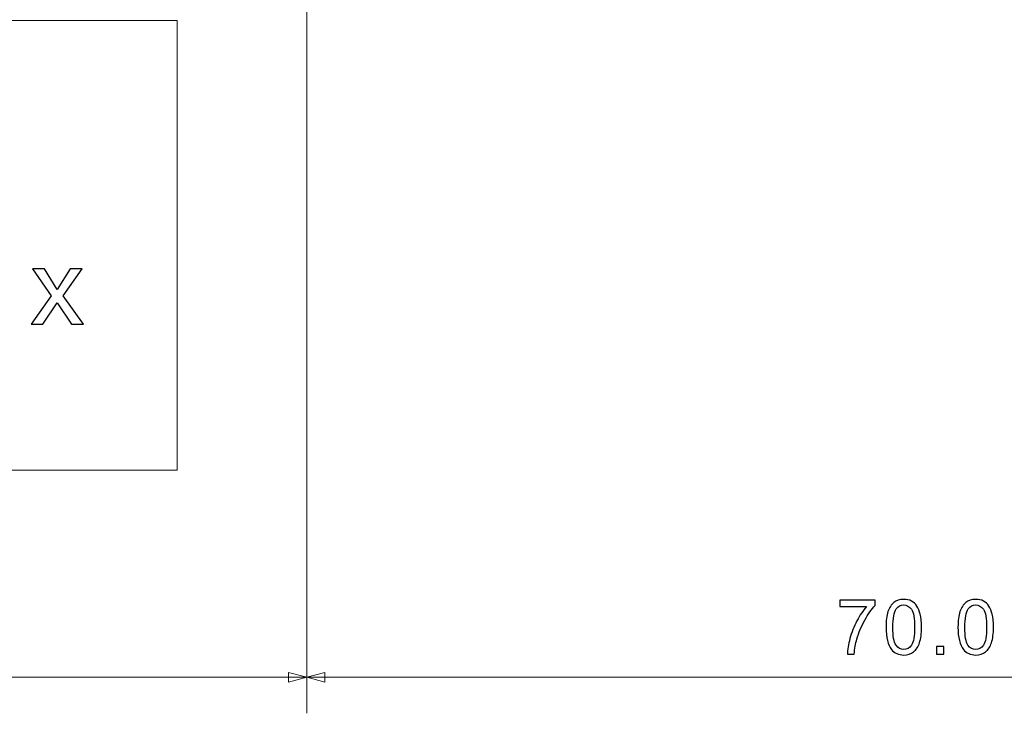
# Model space of a CAD drawing. Header units: millimetres. Extents: x -371 to 373, y -280 to 256.
# Tile 69 of 103: x -22 to 33, y -23 to 16. Entities that reach past the tile are written whole.
import ezdxf
from ezdxf.lldxf.tags import DXFTag

# ---------------------------------------------------------------- set-up
doc = ezdxf.new("R2010")
doc.units = ezdxf.units.MM
doc.header["$MEASUREMENT"] = 0
doc.layers.add('layer 1', color=7, linetype='Continuous')
tags = doc.linetypes.add('New Line128', pattern=[0.5, 0.2, -0.3]).pattern_tags.tags
tags[6:7] = [DXFTag(74, 4), DXFTag(75, 0), DXFTag(340, '0'), DXFTag(46, 1.0), DXFTag(50, 0.0), DXFTag(44, 0.0), DXFTag(45, 0.0)]
tags[4:5] = [DXFTag(74, 4), DXFTag(75, 0), DXFTag(340, '0'), DXFTag(46, 1.0), DXFTag(50, 0.0), DXFTag(44, 0.0), DXFTag(45, 0.0)]

msp = doc.modelspace()

# ---------------------------------------------------------------- linework, layer by layer
at = {"layer": 'layer 1', "color": 155, "lineweight": 9}
for points in [[(-5.7503, 152.1611), (-5.7503, 152.1611), (-5.7503, -22.9414), (-5.7503, -22.9414)], [(-5.7503, 21.905), (-5.7503, 21.905), (-5.7503, -22.9414), (-5.7503, -22.9414)], [(-5.7503, -20.9414), (-5.7503, -20.9414), (-191.7503, -20.9414), (-191.7503, -20.9414)], [(64.2497, -20.9414), (64.2497, -20.9414), (-5.7503, -20.9414), (-5.7503, -20.9414)]]:
    msp.add_open_spline(points, degree=3, dxfattribs=at)
at = {"layer": 'layer 1', "color": 250, "linetype": 'New Line128', "lineweight": 20}
msp.add_open_spline([(-12.9521, 15.5764), (-12.9521, 15.5764), (-80.4157, 15.5764), (-80.4157, 15.5764), (-80.4157, 15.5764), (-80.4157, 15.5764), (-80.4157, -9.4236), (-80.4157, -9.4236), (-80.4157, -9.4236), (-80.4157, -9.4236), (-12.9521, -9.4236), (-12.9521, -9.4236), (-12.9521, -9.4236), (-12.9521, -9.4236), (-12.9521, 15.5764), (-12.9521, 15.5764)], degree=3, knots=[0, 0, 0, 0, 0.2, 0.2, 0.2, 0.2, 0.4, 0.4, 0.4, 0.4, 0.6, 0.6, 0.6, 0.6, 1, 1, 1, 1], dxfattribs=at)
at = {"layer": 'layer 1', "color": 250}
msp.add_open_spline([(-18.1538, -1.3131), (-18.1538, -1.3131), (-18.8146, -1.3131), (-18.8146, -1.3131), (-18.8146, -1.3131), (-18.8146, -1.3131), (-19.6143, -0.1278), (-19.6143, -0.1278), (-19.6143, -0.1278), (-19.6143, -0.1278), (-20.4139, -1.3131), (-20.4139, -1.3131), (-20.4139, -1.3131), (-20.4139, -1.3131), (-21.0748, -1.3131), (-21.0748, -1.3131), (-21.0748, -1.3131), (-21.0748, -1.3131), (-19.9447, 0.2579), (-19.9447, 0.2579), (-19.9447, 0.2579), (-19.9447, 0.2579), (-20.9925, 1.7737), (-20.9925, 1.7737), (-20.9925, 1.7737), (-20.9925, 1.7737), (-20.3304, 1.7737), (-20.3304, 1.7737), (-20.3304, 1.7737), (-20.3304, 1.7737), (-19.6143, 0.6166), (-19.6143, 0.6166), (-19.6143, 0.6166), (-19.6143, 0.6166), (-18.8969, 1.7737), (-18.8969, 1.7737), (-18.8969, 1.7737), (-18.8969, 1.7737), (-18.2361, 1.7737), (-18.2361, 1.7737), (-18.2361, 1.7737), (-18.2361, 1.7737), (-19.2838, 0.2579), (-19.2838, 0.2579), (-19.2838, 0.2579), (-19.2838, 0.2579), (-18.1538, -1.3131), (-18.1538, -1.3131)], degree=3, knots=[0, 0, 0, 0, 0.0769231, 0.0769231, 0.0769231, 0.0769231, 0.1538462, 0.1538462, 0.1538462, 0.1538462, 0.2307692, 0.2307692, 0.2307692, 0.2307692, 0.3076923, 0.3076923, 0.3076923, 0.3076923, 0.3846154, 0.3846154, 0.3846154, 0.3846154, 0.4615385, 0.4615385, 0.4615385, 0.4615385, 0.5384615, 0.5384615, 0.5384615, 0.5384615, 0.6153846, 0.6153846, 0.6153846, 0.6153846, 0.6923077, 0.6923077, 0.6923077, 0.6923077, 0.7692308, 0.7692308, 0.7692308, 0.7692308, 0.8461538, 0.8461538, 0.8461538, 0.8461538, 1, 1, 1, 1], dxfattribs=at)
at = {"layer": 'layer 1', "color": 155}
for points, knots in [([(23.8829, -17.0128), (23.8829, -17.0128), (23.8829, -16.6572), (23.8829, -16.6572), (23.8829, -16.6572), (23.8829, -16.6572), (25.8429, -16.6572), (25.8429, -16.6572), (25.8429, -16.6572), (25.8429, -16.6572), (25.8429, -16.945), (25.8429, -16.945), (25.8429, -16.945), (25.6503, -17.1503), (25.4584, -17.4234), (25.2693, -17.7642), (25.2693, -17.7642), (25.0795, -18.1049), (24.9334, -18.4556), (24.8297, -18.8161), (24.8297, -18.8161), (24.7556, -19.0694), (24.7077, -19.3481), (24.6872, -19.6501), (24.6872, -19.6501), (24.6872, -19.6501), (24.3062, -19.6501), (24.3062, -19.6501), (24.3062, -19.6501), (24.3104, -19.4116), (24.357, -19.1231), (24.4466, -18.7851), (24.4466, -18.7851), (24.5362, -18.4464), (24.6639, -18.1205), (24.8311, -17.8065), (24.8311, -17.8065), (24.9983, -17.4925), (25.1761, -17.2279), (25.3645, -17.0128), (25.3645, -17.0128), (25.3645, -17.0128), (23.8829, -17.0128), (23.8829, -17.0128)], [0, 0, 0, 0, 0.0833333, 0.0833333, 0.0833333, 0.0833333, 0.1666667, 0.1666667, 0.1666667, 0.1666667, 0.25, 0.25, 0.25, 0.25, 0.3333333, 0.3333333, 0.3333333, 0.3333333, 0.4166667, 0.4166667, 0.4166667, 0.4166667, 0.5, 0.5, 0.5, 0.5, 0.5833333, 0.5833333, 0.5833333, 0.5833333, 0.6666667, 0.6666667, 0.6666667, 0.6666667, 0.75, 0.75, 0.75, 0.75, 0.8333333, 0.8333333, 0.8333333, 0.8333333, 1, 1, 1, 1]), ([(26.4513, -18.1543), (26.4513, -17.7966), (26.488, -17.5073), (26.5614, -17.2886), (26.5614, -17.2886), (26.6354, -17.0692), (26.7448, -16.9006), (26.8902, -16.7827), (26.8902, -16.7827), (27.0348, -16.6649), (27.2175, -16.6064), (27.4377, -16.6064), (27.4377, -16.6064), (27.5999, -16.6064), (27.7425, -16.6388), (27.8659, -16.7044), (27.8659, -16.7044), (27.9887, -16.77), (28.0903, -16.8646), (28.1693, -16.9881), (28.1693, -16.9881), (28.2483, -17.1108), (28.3104, -17.2611), (28.3556, -17.4382), (28.3556, -17.4382), (28.4014, -17.6153), (28.424, -17.8545), (28.424, -18.1543), (28.424, -18.1543), (28.424, -18.5099), (28.3873, -18.7978), (28.3147, -19.0165), (28.3147, -19.0165), (28.242, -19.2359), (28.1326, -19.4046), (27.9873, -19.5231), (27.9873, -19.5231), (27.8426, -19.6416), (27.6592, -19.7009), (27.4377, -19.7009), (27.4377, -19.7009), (27.1463, -19.7009), (26.917, -19.5972), (26.7505, -19.389), (26.7505, -19.389), (26.5508, -19.135), (26.4513, -18.7237), (26.4513, -18.1543)], [0, 0, 0, 0, 0.0769231, 0.0769231, 0.0769231, 0.0769231, 0.1538462, 0.1538462, 0.1538462, 0.1538462, 0.2307692, 0.2307692, 0.2307692, 0.2307692, 0.3076923, 0.3076923, 0.3076923, 0.3076923, 0.3846154, 0.3846154, 0.3846154, 0.3846154, 0.4615385, 0.4615385, 0.4615385, 0.4615385, 0.5384615, 0.5384615, 0.5384615, 0.5384615, 0.6153846, 0.6153846, 0.6153846, 0.6153846, 0.6923077, 0.6923077, 0.6923077, 0.6923077, 0.7692308, 0.7692308, 0.7692308, 0.7692308, 0.8461538, 0.8461538, 0.8461538, 0.8461538, 1, 1, 1, 1]), ([(26.8323, -18.1557), (26.8323, -18.6546), (26.8902, -18.9862), (27.0066, -19.1499), (27.0066, -19.1499), (27.123, -19.3143), (27.2669, -19.3961), (27.4377, -19.3961), (27.4377, -19.3961), (27.6084, -19.3961), (27.7523, -19.3136), (27.8687, -19.1492), (27.8687, -19.1492), (27.9852, -18.9841), (28.043, -18.6532), (28.043, -18.1557), (28.043, -18.1557), (28.043, -17.6569), (27.9852, -17.3253), (27.8687, -17.1616), (27.8687, -17.1616), (27.753, -16.9972), (27.6077, -16.9154), (27.4334, -16.9154), (27.4334, -16.9154), (27.2627, -16.9154), (27.1258, -16.9881), (27.0235, -17.1327), (27.0235, -17.1327), (26.8958, -17.3168), (26.8323, -17.6583), (26.8323, -18.1557)], [0, 0, 0, 0, 0.1111111, 0.1111111, 0.1111111, 0.1111111, 0.2222222, 0.2222222, 0.2222222, 0.2222222, 0.3333333, 0.3333333, 0.3333333, 0.3333333, 0.4444444, 0.4444444, 0.4444444, 0.4444444, 0.5555556, 0.5555556, 0.5555556, 0.5555556, 0.6666667, 0.6666667, 0.6666667, 0.6666667, 0.7777778, 0.7777778, 0.7777778, 0.7777778, 1, 1, 1, 1]), ([(30.4523, -18.1543), (30.4523, -17.7966), (30.489, -17.5073), (30.5624, -17.2886), (30.5624, -17.2886), (30.6364, -17.0692), (30.7458, -16.9006), (30.8912, -16.7827), (30.8912, -16.7827), (31.0358, -16.6649), (31.2185, -16.6064), (31.4387, -16.6064), (31.4387, -16.6064), (31.6009, -16.6064), (31.7435, -16.6388), (31.8669, -16.7044), (31.8669, -16.7044), (31.9897, -16.77), (32.0913, -16.8646), (32.1703, -16.9881), (32.1703, -16.9881), (32.2493, -17.1108), (32.3114, -17.2611), (32.3566, -17.4382), (32.3566, -17.4382), (32.4024, -17.6153), (32.425, -17.8545), (32.425, -18.1543), (32.425, -18.1543), (32.425, -18.5099), (32.3883, -18.7978), (32.3157, -19.0165), (32.3157, -19.0165), (32.243, -19.2359), (32.1336, -19.4046), (31.9883, -19.5231), (31.9883, -19.5231), (31.8436, -19.6416), (31.6602, -19.7009), (31.4387, -19.7009), (31.4387, -19.7009), (31.1473, -19.7009), (30.918, -19.5972), (30.7515, -19.389), (30.7515, -19.389), (30.5518, -19.135), (30.4523, -18.7237), (30.4523, -18.1543)], [0, 0, 0, 0, 0.0769231, 0.0769231, 0.0769231, 0.0769231, 0.1538462, 0.1538462, 0.1538462, 0.1538462, 0.2307692, 0.2307692, 0.2307692, 0.2307692, 0.3076923, 0.3076923, 0.3076923, 0.3076923, 0.3846154, 0.3846154, 0.3846154, 0.3846154, 0.4615385, 0.4615385, 0.4615385, 0.4615385, 0.5384615, 0.5384615, 0.5384615, 0.5384615, 0.6153846, 0.6153846, 0.6153846, 0.6153846, 0.6923077, 0.6923077, 0.6923077, 0.6923077, 0.7692308, 0.7692308, 0.7692308, 0.7692308, 0.8461538, 0.8461538, 0.8461538, 0.8461538, 1, 1, 1, 1]), ([(30.8333, -18.1557), (30.8333, -18.6546), (30.8912, -18.9862), (31.0076, -19.1499), (31.0076, -19.1499), (31.124, -19.3143), (31.2679, -19.3961), (31.4387, -19.3961), (31.4387, -19.3961), (31.6094, -19.3961), (31.7533, -19.3136), (31.8697, -19.1492), (31.8697, -19.1492), (31.9862, -18.9841), (32.044, -18.6532), (32.044, -18.1557), (32.044, -18.1557), (32.044, -17.6569), (31.9862, -17.3253), (31.8697, -17.1616), (31.8697, -17.1616), (31.754, -16.9972), (31.6087, -16.9154), (31.4344, -16.9154), (31.4344, -16.9154), (31.2637, -16.9154), (31.1268, -16.9881), (31.0245, -17.1327), (31.0245, -17.1327), (30.8968, -17.3168), (30.8333, -17.6583), (30.8333, -18.1557)], [0, 0, 0, 0, 0.1111111, 0.1111111, 0.1111111, 0.1111111, 0.2222222, 0.2222222, 0.2222222, 0.2222222, 0.3333333, 0.3333333, 0.3333333, 0.3333333, 0.4444444, 0.4444444, 0.4444444, 0.4444444, 0.5555556, 0.5555556, 0.5555556, 0.5555556, 0.6666667, 0.6666667, 0.6666667, 0.6666667, 0.7777778, 0.7777778, 0.7777778, 0.7777778, 1, 1, 1, 1]), ([(29.2483, -19.6501), (29.2483, -19.6501), (29.2483, -19.2268), (29.2483, -19.2268), (29.2483, -19.2268), (29.2483, -19.2268), (29.6717, -19.2268), (29.6717, -19.2268), (29.6717, -19.2268), (29.6717, -19.2268), (29.6717, -19.6501), (29.6717, -19.6501), (29.6717, -19.6501), (29.6717, -19.6501), (29.2483, -19.6501), (29.2483, -19.6501)], [0, 0, 0, 0, 0.2, 0.2, 0.2, 0.2, 0.4, 0.4, 0.4, 0.4, 0.6, 0.6, 0.6, 0.6, 1, 1, 1, 1])]:
    msp.add_open_spline(points, degree=3, knots=knots, dxfattribs=at)
at = {"layer": 'layer 1', "color": 155, "lineweight": 9}
for points in [[(-6.7662, -20.6691), (-6.7662, -20.6691), (-5.7503, -20.9414), (-5.7503, -20.9414), (-5.7503, -20.9414), (-5.7503, -20.9414), (-6.7662, -21.2136), (-6.7662, -21.2136), (-6.7662, -21.2136), (-6.7662, -21.2136), (-6.7662, -20.6691), (-6.7662, -20.6691)], [(-4.7343, -20.6691), (-4.7343, -20.6691), (-5.7503, -20.9414), (-5.7503, -20.9414), (-5.7503, -20.9414), (-5.7503, -20.9414), (-4.7343, -21.2136), (-4.7343, -21.2136), (-4.7343, -21.2136), (-4.7343, -21.2136), (-4.7343, -20.6691), (-4.7343, -20.6691)]]:
    msp.add_open_spline(points, degree=3, knots=[0, 0, 0, 0, 0.25, 0.25, 0.25, 0.25, 0.5, 0.5, 0.5, 0.5, 1, 1, 1, 1], dxfattribs=at)

doc.saveas('drawing.dxf')
